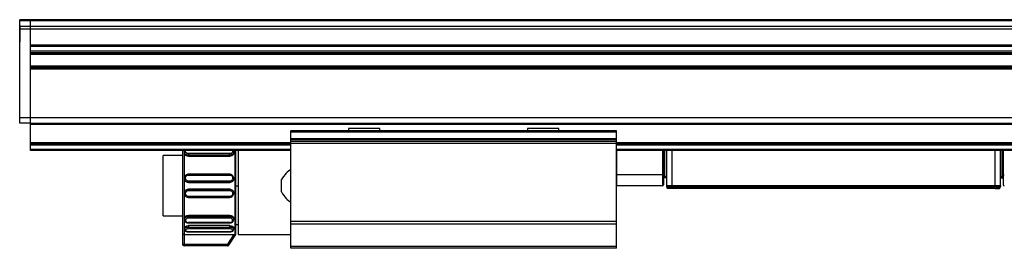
# Model space of a CAD drawing. Header units: millimetres. Extents: x -741 to 2398, y 394 to 730.
# Tile 3 of 10: x 59 to 240, y 539 to 581. Entities that reach past the tile are written whole.
import ezdxf

# ---------------------------------------------------------------- set-up
doc = ezdxf.new("R2010")
doc.units = ezdxf.units.MM

# ---------------------------------------------------------------- blocks, each defined once
blk = doc.blocks.new('Drawing View2')
at = {"color": 7, "linetype": 'Continuous', "lineweight": 25}
for p, q in [((-248, 31.15), (-250, 31.15)), ((-250, 30.96), (-250, 31.15)), ((-248, 30.96), (-250, 30.96)), ((-250, 29.88), (-250, 30.96)), ((-248, 30.96), (-248, 31.15)), ((48, 31.15), (-248, 31.15)), ((-248, 30.96), (-248, 31.15)), ((-248, 30.96), (-248, 30.96)), ((48, 30.96), (-248, 30.96)), ((-248, 29.88), (-248, 30.96)), ((-250, 30.07), (-250.01, 30.07)), ((-250.01, 30.07), (-250.01, 27.07)), ((-250, 29.43), (-250, 29.88)), ((-248, 29.88), (-250, 29.88)), ((-248, 29.43), (-250, 29.43)), ((-250, 13.07), (-250, 29.43)), ((-248, 29.43), (-248, 29.88)), ((48, 29.88), (-248, 29.88)), ((-248, 13.07), (-248, 29.43)), ((48, 29.43), (-248, 29.43)), ((-248, 26.48), (-248, 29.43)), ((-250.01, 27.07), (-250, 27.07)), ((48, 26.48), (-248, 26.48)), ((48, 26.23), (-248, 26.23)), ((-248, 25.33), (-248, 26.23)), ((48, 25.33), (-248, 25.33)), ((48, 25.08), (-248, 25.08)), ((48, 24.99), (-248, 24.99)), ((48, 24.74), (-248, 24.74)), ((48, 22.62), (-248, 22.62)), ((48, 22.37), (-248, 22.37)), ((48, 22.28), (-248, 22.28)), ((48, 22.03), (-248, 22.03)), ((-248, 13.06), (-248, 22.03)), ((-248, 13.07), (-250, 13.07)), ((-250, 12.07), (-250, 13.07)), ((48, 13.06), (-248, 13.06)), ((-248, 12.06), (-248, 13.06)), ((-248, 12.07), (-250, 12.07)), ((48, 12.06), (-248, 12.06)), ((-248, 11.86), (-248, 12.06)), ((48, 11.86), (-248, 11.86)), ((-248, 8.46), (-248, 11.86)), ((-189.4, 11.12), (-189.4, 10.67)), ((-183.59, 11.12), (-189.4, 11.12)), ((-183.59, 10.67), (-183.59, 11.12)), ((-156.4, 11.12), (-156.4, 10.67)), ((-150.59, 11.12), (-156.4, 11.12)), ((-150.59, 10.67), (-150.59, 11.12)), ((-140, 10.66), (-200, 10.66)), ((-200, 10.46), (-200, 10.66)), ((-200, 9.2), (-200, 10.46)), ((-140, 10.46), (-200, 10.46)), ((-140, 9.2), (-200, 9.2)), ((-200, 9.06), (-200, 9.2)), ((-189.4, 10.67), (-189.4, 10.66)), ((-183.59, 10.67), (-189.4, 10.67)), ((-183.6, 10.66), (-183.59, 10.67)), ((-156.4, 10.67), (-156.4, 10.66)), ((-150.59, 10.67), (-156.4, 10.67)), ((-150.6, 10.66), (-150.59, 10.67)), ((-140, 10.46), (-140, 10.66)), ((-140, 9.2), (-140, 10.46)), ((-140, 9.06), (-140, 9.2)), ((-248, 8.26), (-248, 8.46)), ((-200, 8.46), (-248, 8.46)), ((-200, 8.26), (-248, 8.26)), ((-248, 8.06), (-248, 8.26)), ((-248, 7.26), (-248, 8.06)), ((-200, 8.06), (-248, 8.06)), ((-140, 9.06), (-200, 9.06)), ((-200, 8.75), (-200, 9.06)), ((-140, 8.75), (-200, 8.75)), ((-200, 8.35), (-200, 8.75)), ((-140, 8.35), (-200, 8.35)), ((-200, -6), (-200, 8.35)), ((-140, 8.75), (-140, 9.06)), ((-140, 8.35), (-140, 8.75)), ((-60, 8.46), (-140, 8.46)), ((-140, -6), (-140, 8.35)), ((-60, 8.26), (-140, 8.26)), ((-60, 8.06), (-140, 8.06)), ((-248, 7.06), (-248, 7.26)), ((-200, 7.26), (-248, 7.26)), ((-200, 7.06), (-248, 7.06)), ((-220, 6.12), (-223.53, 6.12)), ((-223.53, -4.98), (-223.53, 6.12)), ((-220, 7.06), (-220, -8.2)), ((-219.65, 6.8), (-219.65, 6.6)), ((-211.3, 6.5), (-218.9, 6.5)), ((-211.3, 6.22), (-218.9, 6.22)), ((-218.9, 6.22), (-218.9, 6.02)), ((-218.9, 6.02), (-211.3, 6.02)), ((-211.3, 6.02), (-211.3, 6.22)), ((-210.55, 6.6), (-210.55, 6.8)), ((-210.28, -8.5), (-210.28, 7.06)), ((-210.18, -8.38), (-210.18, 7.06)), ((-209.73, 7.06), (-209.73, 0.47)), ((-60, 7.26), (-140, 7.26)), ((-60, 7.06), (-140, 7.06)), ((-139.9, 2.56), (-139.9, 7.06)), ((-131.5, 7.06), (-131.5, 2.56)), ((-131.3, 7.06), (-131.3, 2.56)), ((-131.1, 2.26), (-131.1, 7.06)), ((-130.8, 7.06), (-130.8, 0.63)), ((-129.8, 7.06), (-129.8, 0.63)), ((-70.2, 0.63), (-70.2, 7.06)), ((-69.2, 0.63), (-69.2, 7.06)), ((-68.9, 2.26), (-68.9, 7.06)), ((-68.7, 7.06), (-68.7, 2.56)), ((-219.65, 1.96), (-219.65, 1.91)), ((-219.65, 1.93), (-219.65, 1.96)), ((-211.3, 2.7), (-218.9, 2.7)), ((-218.9, 2.54), (-211.3, 2.54)), ((-210.55, 1.91), (-210.55, 1.96)), ((-140, 2.56), (-139.9, 2.56)), ((-131.5, 2.56), (-139.9, 2.56)), ((-139.9, 0.56), (-139.9, 2.56)), ((-131.5, 2.56), (-131.5, 0.56)), ((-131.3, 2.56), (-131.5, 2.56)), ((-131.3, 2.56), (-131.3, 0.76)), ((-131.1, 2.26), (-131.3, 2.26)), ((-131.1, 2.06), (-131.1, 2.26)), ((-130.8, 2.26), (-131.1, 2.26)), ((-130.8, 2.06), (-131.1, 2.06)), ((-69.2, 2.26), (-68.9, 2.26)), ((-69.2, 2.06), (-68.9, 2.06)), ((-68.9, 2.26), (-68.7, 2.26)), ((-68.9, 2.06), (-68.9, 2.26)), ((-68.7, 2.56), (-68.7, 0.76)), ((-68.7, 2.56), (-68.5, 2.56)), ((-211.3, 1.43), (-218.9, 1.43)), ((-211.3, 1.21), (-218.9, 1.21)), ((-218.9, 1.21), (-218.9, 1.17)), ((-218.9, 1.17), (-211.3, 1.17)), ((-211.3, 1.17), (-211.3, 1.21)), ((-209.73, 0.49), (-210.18, 0.49)), ((-209.73, 0.47), (-209.73, -8.43)), ((-201.73, -0.57), (-201.73, 1.71)), ((-131.5, 0.56), (-139.9, 0.56)), ((-130.78, 0.5), (-130.71, 0.21)), ((-129.8, 0.21), (-130.71, 0.21)), ((-129.8, 0.06), (-130.51, 0.06)), ((-129.8, 0.63), (-70.2, 0.63)), ((-129.8, 0.63), (-129.8, 0.5)), ((-129.8, 0.44), (-129.8, 0.5)), ((-129.8, 0.5), (-70.2, 0.5)), ((-129.8, 0.21), (-129.8, 0.44)), ((-70.26, 0.21), (-129.8, 0.21)), ((-70.26, 0.06), (-129.8, 0.06)), ((-70.26, 0.21), (-70.2, 0.21)), ((-70.26, 0.06), (-70.26, 0.21)), ((-70.2, 0.06), (-70.26, 0.06)), ((-70.2, 0.63), (-70.2, 0.5)), ((-70.2, 0.63), (-70.17, 0.63)), ((-70.2, 0.5), (-70.18, 0.5)), ((-70.2, 0.44), (-70.18, 0.5)), ((-70.2, 0.21), (-70.2, 0.44)), ((-70.2, 0.21), (-69.29, 0.21)), ((-70.17, 0.63), (-70.18, 0.5)), ((-69.23, 0.44), (-69.3, 0.21)), ((-69.29, 0.21), (-69.3, 0.21)), ((-69.29, 0.21), (-69.23, 0.44)), ((-69.23, 0.44), (-69.22, 0.5)), ((-69.2, 0.63), (-69.22, 0.5)), ((-69.22, 0.5), (-69.22, 0.5)), ((-69.2, 0.63), (-69.2, 0.63)), ((-219.65, -0.78), (-219.65, -0.82)), ((-219.65, -0.82), (-219.65, -0.8)), ((-218.9, -0.03), (-218.9, -0.08)), ((-211.3, -0.03), (-218.9, -0.03)), ((-218.9, -0.08), (-211.3, -0.08)), ((-218.9, -0.29), (-211.3, -0.29)), ((-211.3, -1.4), (-218.9, -1.4)), ((-218.9, -1.56), (-211.3, -1.56)), ((-211.3, -0.08), (-211.3, -0.03)), ((-210.55, -0.82), (-210.55, -0.78)), ((-223.53, -4.98), (-220, -4.98)), ((-211.3, -4.88), (-218.9, -4.88)), ((-218.9, -4.88), (-218.9, -5.09)), ((-218.9, -5.09), (-211.3, -5.09)), ((-218.9, -5.36), (-211.3, -5.36)), ((-211.3, -5.09), (-211.3, -4.88)), ((-219.65, -5.46), (-219.65, -5.66)), ((-219.65, -7.19), (-219.65, -7.45)), ((-211.3, -6.2), (-218.9, -6.2)), ((-218.9, -6.26), (-211.3, -6.26)), ((-211.3, -6.77), (-218.9, -6.77)), ((-218.9, -6.77), (-218.9, -7.04)), ((-218.9, -7.04), (-211.3, -7.04)), ((-211.3, -7.04), (-211.3, -6.77)), ((-210.55, -5.66), (-210.55, -5.46)), ((-210.55, -7.45), (-210.55, -7.19)), ((-210.18, -6.58), (-209.73, -6.58)), ((-140, -6), (-200, -6)), ((-200, -6.52), (-200, -6)), ((-140, -6.52), (-200, -6.52)), ((-200, -10.58), (-200, -6.52)), ((-140, -6.52), (-140, -6)), ((-140, -10.58), (-140, -6.52)), ((-220, -8.2), (-220, -10.18)), ((-210.62, -8.48), (-219.7, -8.48)), ((-219.7, -8.48), (-219.7, -10.18)), ((-218.9, -7.31), (-211.3, -7.31)), ((-211.3, -7.9), (-218.9, -7.9)), ((-218.9, -7.92), (-211.3, -7.92)), ((-210.62, -8.48), (-211.72, -10.18)), ((-211.47, -10.34), (-210.28, -8.5)), ((-211.45, -10.34), (-210.18, -8.38)), ((-209.73, -8.43), (-200, -8.43)), ((-219.7, -10.18), (-211.72, -10.18)), ((-211.72, -10.48), (-219.7, -10.48)), ((-211.72, -10.48), (-211.72, -10.18)), ((-140, -10.58), (-200, -10.58)), ((-200, -10.94), (-200, -10.58)), ((-140, -10.94), (-140, -10.58)), ((-140, -10.94), (-200, -10.94))]:
    blk.add_line(p, q, dxfattribs=at)
at = {"color": 7, "linetype": 'Continuous', "lineweight": 25, "flags": 128}
for points in [[(-219.7, 7.06), (-219.7, 6.64), (-219.7, 5.59), (-219.7, 4.43), (-219.7, 3.19), (-219.7, 1.89), (-219.7, 0.57), (-219.7, -0.76), (-219.7, -2.05), (-219.7, -3.29), (-219.7, -4.45), (-219.7, -5.5), (-219.7, -6.43), (-219.7, -7.2), (-219.7, -7.81), (-219.7, -8.24), (-219.7, -8.48)], [(-140, 0.57), (-140, 0.57), (-139.9, 0.56)], [(-220, -10.18), (-219.99, -10.18), (-219.98, -10.18), (-219.95, -10.18), (-219.91, -10.18), (-219.87, -10.18), (-219.81, -10.18), (-219.76, -10.18), (-219.7, -10.18)], [(-219.7, -10.18), (-219.7, -10.24), (-219.7, -10.29), (-219.7, -10.34), (-219.7, -10.39), (-219.7, -10.43), (-219.7, -10.45), (-219.7, -10.47), (-219.7, -10.48)]]:
    blk.add_lwpolyline(points, dxfattribs=at)
at = {"color": 7, "linetype": 'Continuous', "lineweight": 25}
for centre, radius, start, end in [((-131.1, 1.86), 0.2, 90, 180), ((-68.9, 1.86), 0.2, 0, 90), ((-131.5, 0.76), 0.2, 270, 0), ((-130.3, 0.63), 0.5, 180, 195), ((-69.7, 0.63), 0.5, 344.9973, 0), ((-68.5, 0.76), 0.2, 180, 270), ((-219.7, -10.18), 0.3, 180, 270), ((-211.72, -10.18), 0.3, 270.0085, 327.0566), ((-211.46, -1.61), 8.73, 269.9608, 270.0593)]:
    blk.add_arc(centre, radius, start, end, dxfattribs=at)
for points, knots in [([(-219.56, 7.06), (-219.58, 7.04), (-219.64, 6.96), (-219.65, 6.86), (-219.65, 6.79)], [0, 0, 0, 0, 0.251192, 1, 1, 1, 1]), ([(-218.9, 6.22), (-218.98, 6.23), (-219.12, 6.24), (-219.3, 6.31), (-219.44, 6.39), (-219.54, 6.49), (-219.63, 6.63), (-219.64, 6.73), (-219.65, 6.79)], [0, 0, 0, 0, 0.216063, 0.350095, 0.501175, 0.652132, 0.786044, 1, 1, 1, 1]), ([(-218.9, 6.02), (-219, 6.02), (-219.19, 6.04), (-219.44, 6.18), (-219.62, 6.37), (-219.64, 6.52), (-219.65, 6.6)], [0, 0, 0, 0, 0.250014, 0.500108, 0.750297, 1, 1, 1, 1]), ([(-218.9, 6.5), (-218.97, 6.5), (-219.12, 6.52), (-219.3, 6.62), (-219.42, 6.76), (-219.47, 6.92), (-219.43, 7.02), (-219.42, 7.06)], [0, 0, 0, 0, 0.205649, 0.412154, 0.619901, 0.828495, 1, 1, 1, 1]), ([(-210.78, 7.06), (-210.77, 7.02), (-210.73, 6.92), (-210.78, 6.76), (-210.9, 6.62), (-211.08, 6.52), (-211.23, 6.5), (-211.3, 6.5)], [0, 0, 0, 0, 0.17151, 0.380104, 0.587851, 0.794359, 1, 1, 1, 1]), ([(-210.55, 6.79), (-210.56, 6.73), (-210.57, 6.63), (-210.66, 6.49), (-210.76, 6.39), (-210.9, 6.31), (-211.08, 6.24), (-211.22, 6.23), (-211.3, 6.22)], [0, 0, 0, 0, 0.213173, 0.347235, 0.498344, 0.649835, 0.784085, 1, 1, 1, 1]), ([(-210.55, 6.6), (-210.56, 6.52), (-210.58, 6.38), (-210.76, 6.18), (-211.01, 6.04), (-211.2, 6.02), (-211.3, 6.02)], [0, 0, 0, 0, 0.249179, 0.499184, 0.75158, 1, 1, 1, 1]), ([(-210.55, 6.79), (-210.55, 6.86), (-210.56, 6.96), (-210.62, 7.04), (-210.64, 7.06)], [0, 0, 0, 0, 0.748869, 1, 1, 1, 1]), ([(-218.9, 2.69), (-218.96, 2.69), (-219.07, 2.68), (-219.23, 2.62), (-219.37, 2.54), (-219.51, 2.39), (-219.64, 2.18), (-219.64, 2), (-219.65, 1.91)], [0, 0, 0, 0, 0.145358, 0.284826, 0.418631, 0.546815, 0.785054, 1, 1, 1, 1]), ([(-218.9, 1.21), (-218.98, 1.22), (-219.12, 1.23), (-219.3, 1.32), (-219.44, 1.43), (-219.54, 1.56), (-219.63, 1.73), (-219.64, 1.86), (-219.65, 1.93)], [0, 0, 0, 0, 0.220078, 0.356813, 0.511054, 0.665166, 0.801859, 1, 1, 1, 1]), ([(-218.9, 1.17), (-219, 1.18), (-219.19, 1.2), (-219.44, 1.37), (-219.62, 1.62), (-219.64, 1.82), (-219.65, 1.91)], [0, 0, 0, 0, 0.249102, 0.500264, 0.751374, 1, 1, 1, 1]), ([(-218.9, 1.43), (-218.97, 1.44), (-219.12, 1.45), (-219.3, 1.58), (-219.42, 1.77), (-219.46, 1.99), (-219.42, 2.2), (-219.3, 2.39), (-219.12, 2.51), (-218.97, 2.53), (-218.9, 2.54)], [0, 0, 0, 0, 0.124106, 0.248734, 0.374111, 0.499999, 0.625886, 0.751263, 0.875889, 1, 1, 1, 1]), ([(-218.9, 2.7), (-218.9, 2.7), (-218.9, 2.7), (-218.9, 2.69), (-218.9, 2.69)], [0, 0, 0, 0, 0.873128, 1, 1, 1, 1]), ([(-218.9, 2.69), (-218.9, 2.68), (-218.9, 2.67), (-218.9, 2.61), (-218.9, 2.56), (-218.9, 2.54)], [0, 0, 0, 0, 0.313098, 0.656549, 1, 1, 1, 1]), ([(-211.3, 2.69), (-211.3, 2.69), (-211.3, 2.7), (-211.3, 2.7), (-211.3, 2.7)], [0, 0, 0, 0, 0.126879, 1, 1, 1, 1]), ([(-210.55, 1.91), (-210.56, 2), (-210.56, 2.18), (-210.69, 2.39), (-210.83, 2.54), (-210.97, 2.62), (-211.13, 2.68), (-211.24, 2.69), (-211.3, 2.69)], [0, 0, 0, 0, 0.214956, 0.453198, 0.581381, 0.715184, 0.854648, 1, 1, 1, 1]), ([(-211.3, 2.54), (-211.3, 2.56), (-211.3, 2.61), (-211.3, 2.67), (-211.3, 2.68), (-211.3, 2.69)], [0, 0, 0, 0, 0.343452, 0.686904, 1, 1, 1, 1]), ([(-211.3, 2.54), (-211.23, 2.53), (-211.08, 2.51), (-210.9, 2.39), (-210.78, 2.2), (-210.74, 1.99), (-210.78, 1.77), (-210.9, 1.58), (-211.08, 1.45), (-211.23, 1.44), (-211.3, 1.43)], [0, 0, 0, 0, 0.1241105, 0.2487374, 0.374114, 0.5000014, 0.6258894, 0.7512656, 0.8758944, 1, 1, 1, 1]), ([(-210.55, 1.93), (-210.56, 1.86), (-210.57, 1.73), (-210.66, 1.56), (-210.76, 1.43), (-210.9, 1.32), (-211.08, 1.23), (-211.22, 1.22), (-211.3, 1.21)], [0, 0, 0, 0, 0.19767, 0.334373, 0.48846, 0.642936, 0.77983, 1, 1, 1, 1]), ([(-210.55, 1.91), (-210.56, 1.82), (-210.58, 1.62), (-210.76, 1.37), (-211.01, 1.2), (-211.2, 1.18), (-211.3, 1.17)], [0, 0, 0, 0, 0.249179, 0.499184, 0.75158, 1, 1, 1, 1]), ([(-200, 3.6), (-200.31, 3.38), (-201.01, 2.87), (-201.47, 2.12), (-201.73, 1.71)], [0, 0, 0, 0, 0.441864, 1, 1, 1, 1]), ([(-69.23, 0.44), (-69.23, 0.44), (-69.23, 0.44), (-69.28, 0.39), (-69.44, 0.39), (-69.68, 0.39), (-69.95, 0.41), (-70.13, 0.43), (-70.2, 0.44), (-70.2, 0.44)], [0, 0, 0, 0, 0.00838, 0.215096, 0.420201, 0.640887, 0.860698, 0.99159, 1, 1, 1, 1]), ([(-70.18, 0.5), (-70.11, 0.49), (-69.98, 0.46), (-69.73, 0.43), (-69.48, 0.42), (-69.27, 0.44), (-69.24, 0.48), (-69.22, 0.5)], [0, 0, 0, 0, 0.139156, 0.274781, 0.534321, 0.76019, 1, 1, 1, 1]), ([(-70.17, 0.63), (-70.1, 0.63), (-69.96, 0.62), (-69.71, 0.61), (-69.45, 0.6), (-69.25, 0.61), (-69.22, 0.62), (-69.2, 0.63)], [0, 0, 0, 0, 0.139128, 0.274743, 0.534322, 0.760243, 1, 1, 1, 1]), ([(-69.37, 0.1), (-69.35, 0.12), (-69.32, 0.15), (-69.3, 0.19), (-69.29, 0.21)], [0, 0, 0, 0, 0.513503, 1, 1, 1, 1]), ([(-219.65, -0.78), (-219.64, -0.68), (-219.62, -0.49), (-219.44, -0.24), (-219.19, -0.06), (-219, -0.04), (-218.9, -0.03)], [0, 0, 0, 0, 0.2488116, 0.5000863, 0.7512153, 1, 1, 1, 1]), ([(-219.65, -0.8), (-219.64, -0.72), (-219.63, -0.59), (-219.54, -0.43), (-219.44, -0.29), (-219.3, -0.19), (-219.12, -0.1), (-218.98, -0.09), (-218.9, -0.08)], [0, 0, 0, 0, 0.198144, 0.334823, 0.488896, 0.643026, 0.779732, 1, 1, 1, 1]), ([(-219.65, -0.78), (-219.64, -0.86), (-219.64, -1.05), (-219.51, -1.26), (-219.37, -1.4), (-219.23, -1.49), (-219.07, -1.55), (-218.96, -1.55), (-218.9, -1.56)], [0, 0, 0, 0, 0.214964, 0.45321, 0.581393, 0.715196, 0.854656, 1, 1, 1, 1]), ([(-218.9, -1.4), (-218.97, -1.4), (-219.12, -1.38), (-219.3, -1.25), (-219.42, -1.07), (-219.46, -0.85), (-219.42, -0.63), (-219.3, -0.45), (-219.12, -0.32), (-218.97, -0.3), (-218.9, -0.29)], [0, 0, 0, 0, 0.124106, 0.248734, 0.374111, 0.499999, 0.625886, 0.751263, 0.875889, 1, 1, 1, 1]), ([(-218.9, -1.4), (-218.9, -1.43), (-218.9, -1.48), (-218.9, -1.53), (-218.9, -1.55), (-218.9, -1.56)], [0, 0, 0, 0, 0.3434541, 0.6869082, 1, 1, 1, 1]), ([(-218.9, -1.56), (-218.9, -1.56), (-218.9, -1.56), (-218.9, -1.56), (-218.9, -1.56)], [0, 0, 0, 0, 0.126904, 1, 1, 1, 1]), ([(-211.3, -0.03), (-211.2, -0.04), (-211.01, -0.06), (-210.75, -0.24), (-210.6, -0.48), (-210.53, -0.68), (-210.55, -0.78), (-210.55, -0.78)], [0, 0, 0, 0, 0.248209, 0.49872, 0.749554, 0.999745, 1, 1, 1, 1]), ([(-211.3, -0.08), (-211.22, -0.09), (-211.08, -0.1), (-210.9, -0.19), (-210.76, -0.29), (-210.66, -0.42), (-210.57, -0.59), (-210.56, -0.72), (-210.55, -0.8)], [0, 0, 0, 0, 0.220292, 0.356918, 0.510908, 0.664949, 0.801561, 1, 1, 1, 1]), ([(-211.3, -0.29), (-211.23, -0.3), (-211.08, -0.32), (-210.9, -0.45), (-210.78, -0.63), (-210.74, -0.85), (-210.78, -1.07), (-210.9, -1.25), (-211.08, -1.38), (-211.23, -1.4), (-211.3, -1.4)], [0, 0, 0, 0, 0.124111, 0.248737, 0.374114, 0.500001, 0.625889, 0.751266, 0.875894, 1, 1, 1, 1]), ([(-211.3, -1.56), (-211.24, -1.55), (-211.13, -1.55), (-210.97, -1.49), (-210.83, -1.4), (-210.69, -1.26), (-210.56, -1.05), (-210.56, -0.86), (-210.55, -0.78)], [0, 0, 0, 0, 0.145338, 0.284794, 0.418594, 0.546777, 0.785027, 1, 1, 1, 1]), ([(-211.3, -1.56), (-211.3, -1.55), (-211.3, -1.53), (-211.3, -1.48), (-211.3, -1.43), (-211.3, -1.4)], [0, 0, 0, 0, 0.31309, 0.656545, 1, 1, 1, 1]), ([(-211.3, -1.56), (-211.3, -1.56), (-211.3, -1.56), (-211.3, -1.56), (-211.3, -1.56)], [0, 0, 0, 0, 0.873089, 1, 1, 1, 1]), ([(-210.55, -0.8), (-210.55, -0.8), (-210.55, -0.81), (-210.55, -0.82), (-210.55, -0.82)], [0, 0, 0, 0, 0.959324, 1, 1, 1, 1]), ([(-201.73, -0.57), (-201.47, -0.99), (-201.01, -1.74), (-200.31, -2.24), (-200, -2.47)], [0, 0, 0, 0, 0.558136, 1, 1, 1, 1]), ([(-219.65, -5.46), (-219.65, -5.46), (-219.67, -5.39), (-219.61, -5.23), (-219.45, -5.05), (-219.2, -4.9), (-219, -4.89), (-218.9, -4.88)], [0, 0, 0, 0, 0.000173, 0.250201, 0.500485, 0.749353, 1, 1, 1, 1]), ([(-219.65, -5.66), (-219.64, -5.59), (-219.63, -5.49), (-219.54, -5.36), (-219.44, -5.25), (-219.3, -5.17), (-219.12, -5.1), (-218.99, -5.09), (-218.9, -5.09)], [0, 0, 0, 0, 0.2133222, 0.3474501, 0.4988105, 0.6485148, 0.7820923, 1, 1, 1, 1]), ([(-218.9, -5.36), (-218.97, -5.37), (-219.11, -5.38), (-219.29, -5.48), (-219.42, -5.62), (-219.46, -5.79), (-219.42, -5.95), (-219.3, -6.09), (-219.12, -6.18), (-218.97, -6.2), (-218.9, -6.2)], [0, 0, 0, 0, 0.120411, 0.243943, 0.369922, 0.495539, 0.623004, 0.749648, 0.875959, 1, 1, 1, 1]), ([(-211.3, -4.88), (-211.2, -4.89), (-211.01, -4.9), (-210.76, -5.04), (-210.6, -5.23), (-210.53, -5.39), (-210.55, -5.46), (-210.55, -5.46)], [0, 0, 0, 0, 0.246617, 0.493096, 0.743351, 0.993712, 1, 1, 1, 1]), ([(-211.3, -5.09), (-211.21, -5.1), (-211.08, -5.11), (-210.9, -5.17), (-210.76, -5.26), (-210.66, -5.36), (-210.57, -5.49), (-210.56, -5.6), (-210.55, -5.66)], [0, 0, 0, 0, 0.219133, 0.35233, 0.500989, 0.651984, 0.785924, 1, 1, 1, 1]), ([(-211.3, -6.2), (-211.23, -6.2), (-211.09, -6.19), (-210.91, -6.1), (-210.78, -5.96), (-210.74, -5.8), (-210.78, -5.63), (-210.9, -5.49), (-211.08, -5.38), (-211.23, -5.37), (-211.3, -5.36)], [0, 0, 0, 0, 0.1205057, 0.2440238, 0.3699657, 0.4955626, 0.6231292, 0.7497609, 0.8759992, 1, 1, 1, 1]), ([(-219.65, -7.19), (-219.65, -7.19), (-219.67, -7.14), (-219.6, -7.03), (-219.45, -6.89), (-219.19, -6.79), (-219, -6.78), (-218.9, -6.77)], [0, 0, 0, 0, 0.0001313, 0.2499367, 0.5001477, 0.7501711, 1, 1, 1, 1]), ([(-219.65, -5.65), (-219.64, -5.73), (-219.62, -5.88), (-219.5, -6.04), (-219.36, -6.15), (-219.22, -6.21), (-219.07, -6.25), (-218.96, -6.26), (-218.9, -6.26)], [0, 0, 0, 0, 0.212155, 0.450931, 0.57982, 0.71431, 0.854301, 1, 1, 1, 1]), ([(-219.65, -7.45), (-219.64, -7.4), (-219.63, -7.33), (-219.54, -7.23), (-219.44, -7.16), (-219.3, -7.1), (-219.12, -7.05), (-218.98, -7.05), (-218.9, -7.04)], [0, 0, 0, 0, 0.214361, 0.348199, 0.499175, 0.650453, 0.784492, 1, 1, 1, 1]), ([(-218.9, -6.2), (-218.9, -6.22), (-218.9, -6.25), (-218.9, -6.27), (-218.9, -6.26), (-218.9, -6.26)], [0, 0, 0, 0, 0.482354, 0.964708, 1, 1, 1, 1]), ([(-211.3, -6.26), (-211.24, -6.26), (-211.13, -6.25), (-210.98, -6.21), (-210.85, -6.15), (-210.7, -6.04), (-210.58, -5.88), (-210.56, -5.73), (-210.55, -5.66)], [0, 0, 0, 0, 0.14491, 0.28432, 0.418447, 0.547204, 0.78643, 1, 1, 1, 1]), ([(-211.3, -6.26), (-211.3, -6.26), (-211.3, -6.27), (-211.3, -6.25), (-211.3, -6.22), (-211.3, -6.2)], [0, 0, 0, 0, 0.043216, 0.521608, 1, 1, 1, 1]), ([(-211.3, -6.77), (-211.2, -6.78), (-211.01, -6.79), (-210.75, -6.89), (-210.6, -7.03), (-210.53, -7.14), (-210.55, -7.19), (-210.55, -7.19)], [0, 0, 0, 0, 0.248209, 0.49872, 0.749553, 0.999745, 1, 1, 1, 1]), ([(-211.3, -7.04), (-211.22, -7.05), (-211.08, -7.05), (-210.9, -7.1), (-210.76, -7.16), (-210.66, -7.23), (-210.57, -7.33), (-210.56, -7.4), (-210.55, -7.45)], [0, 0, 0, 0, 0.215632, 0.349369, 0.500102, 0.650886, 0.784608, 1, 1, 1, 1]), ([(-219.7, -8.48), (-219.74, -8.44), (-219.8, -8.38), (-219.89, -8.3), (-219.95, -8.24), (-219.99, -8.2), (-220, -8.2), (-220, -8.2)], [0, 0, 0, 0, 0.267546, 0.492406, 0.671733, 0.84459, 1, 1, 1, 1]), ([(-219.65, -7.44), (-219.64, -7.5), (-219.62, -7.63), (-219.49, -7.76), (-219.34, -7.84), (-219.21, -7.88), (-219.06, -7.91), (-218.95, -7.92), (-218.9, -7.92)], [0, 0, 0, 0, 0.218151, 0.459617, 0.58805, 0.720834, 0.858007, 1, 1, 1, 1]), ([(-218.9, -7.9), (-218.97, -7.89), (-219.12, -7.88), (-219.3, -7.82), (-219.42, -7.73), (-219.46, -7.62), (-219.42, -7.5), (-219.3, -7.4), (-219.12, -7.32), (-218.97, -7.31), (-218.9, -7.31)], [0, 0, 0, 0, 0.1241105, 0.2487374, 0.374114, 0.5000014, 0.6258894, 0.7512656, 0.8758944, 1, 1, 1, 1]), ([(-218.9, -7.9), (-218.9, -7.91), (-218.9, -7.92), (-218.9, -7.92), (-218.9, -7.92)], [0, 0, 0, 0, 0.770215, 1, 1, 1, 1]), ([(-211.3, -7.31), (-211.23, -7.31), (-211.08, -7.32), (-210.9, -7.4), (-210.78, -7.5), (-210.74, -7.62), (-210.78, -7.73), (-210.9, -7.82), (-211.08, -7.88), (-211.23, -7.89), (-211.3, -7.9)], [0, 0, 0, 0, 0.1241105, 0.2487374, 0.374114, 0.5000014, 0.6258894, 0.7512656, 0.8758944, 1, 1, 1, 1]), ([(-211.3, -7.92), (-211.25, -7.92), (-211.14, -7.91), (-210.99, -7.88), (-210.86, -7.84), (-210.71, -7.76), (-210.58, -7.63), (-210.56, -7.5), (-210.55, -7.44)], [0, 0, 0, 0, 0.141979, 0.279144, 0.411926, 0.540358, 0.781831, 1, 1, 1, 1]), ([(-211.3, -7.92), (-211.3, -7.92), (-211.3, -7.92), (-211.3, -7.91), (-211.3, -7.9)], [0, 0, 0, 0, 0.229785, 1, 1, 1, 1]), ([(-210.28, -8.5), (-210.28, -8.5), (-210.28, -8.5), (-210.3, -8.5), (-210.33, -8.49), (-210.38, -8.49), (-210.47, -8.48), (-210.57, -8.48), (-210.62, -8.48)], [0, 0, 0, 0, 0.107501, 0.216773, 0.329066, 0.445532, 0.688974, 1, 1, 1, 1]), ([(-211.72, -10.48), (-211.71, -10.48), (-211.71, -10.48), (-211.71, -10.48), (-211.71, -10.48)], [0, 0, 0, 0, 0.9574474, 1, 1, 1, 1]), ([(-211.71, -10.48), (-211.71, -10.48), (-211.7, -10.48), (-211.7, -10.48), (-211.7, -10.48), (-211.7, -10.48), (-211.7, -10.48), (-211.69, -10.48), (-211.69, -10.48), (-211.67, -10.48), (-211.65, -10.47), (-211.64, -10.47)], [0, 0, 0, 0, 0.122041, 0.498967, 0.687445, 0.781773, 0.83, 0.844817, 0.862339, 0.919194, 1, 1, 1, 1]), ([(-211.64, -10.47), (-211.64, -10.47), (-211.62, -10.47), (-211.57, -10.45), (-211.51, -10.41), (-211.47, -10.37), (-211.46, -10.34)], [0, 0, 0, 0, 0.023651, 0.284273, 0.638313, 1, 1, 1, 1])]:
    blk.add_open_spline(points, degree=3, knots=knots, dxfattribs=at)
for points in [[(-218.9, 6.5), (-218.9, 6.48), (-218.9, 6.43), (-218.9, 6.36), (-218.9, 6.28), (-218.9, 6.24), (-218.9, 6.22)], [(-211.3, 6.22), (-211.3, 6.24), (-211.3, 6.28), (-211.3, 6.36), (-211.3, 6.43), (-211.3, 6.48), (-211.3, 6.5)], [(-218.9, 1.43), (-218.9, 1.4), (-218.9, 1.35), (-218.9, 1.28), (-218.9, 1.23), (-218.9, 1.22), (-218.9, 1.21)], [(-211.3, 1.21), (-211.3, 1.22), (-211.3, 1.23), (-211.3, 1.28), (-211.3, 1.35), (-211.3, 1.4), (-211.3, 1.43)], [(-130.8, 0.63), (-130.78, 0.63), (-130.75, 0.63), (-130.52, 0.63), (-130.19, 0.63), (-129.93, 0.63), (-129.8, 0.63)], [(-130.78, 0.5), (-130.77, 0.5), (-130.74, 0.5), (-130.51, 0.5), (-130.19, 0.5), (-129.93, 0.5), (-129.8, 0.5)], [(-130.51, 0.06), (-130.53, 0.07), (-130.58, 0.07), (-130.64, 0.1), (-130.68, 0.15), (-130.7, 0.19), (-130.71, 0.21)], [(-129.8, 0.06), (-129.8, 0.07), (-129.8, 0.07), (-129.8, 0.1), (-129.8, 0.15), (-129.8, 0.19), (-129.8, 0.21)], [(-70.2, 0.06), (-70.2, 0.07), (-70.2, 0.07), (-70.2, 0.1), (-70.2, 0.15), (-70.2, 0.19), (-70.2, 0.21)], [(-70.2, 0.06), (-70.11, 0.06), (-69.92, 0.06), (-69.68, 0.06), (-69.52, 0.06), (-69.5, 0.06), (-69.49, 0.06)], [(-69.49, 0.06), (-69.47, 0.07), (-69.42, 0.07), (-69.36, 0.1), (-69.32, 0.15), (-69.3, 0.19), (-69.29, 0.21)], [(-218.9, -0.08), (-218.9, -0.08), (-218.9, -0.1), (-218.9, -0.15), (-218.9, -0.22), (-218.9, -0.27), (-218.9, -0.29)], [(-211.3, -0.29), (-211.3, -0.27), (-211.3, -0.22), (-211.3, -0.15), (-211.3, -0.1), (-211.3, -0.08), (-211.3, -0.08)], [(-218.9, -5.09), (-218.9, -5.11), (-218.9, -5.15), (-218.9, -5.22), (-218.9, -5.3), (-218.9, -5.34), (-218.9, -5.36)], [(-211.3, -5.36), (-211.3, -5.34), (-211.3, -5.3), (-211.3, -5.22), (-211.3, -5.15), (-211.3, -5.11), (-211.3, -5.09)], [(-218.9, -7.04), (-218.9, -7.06), (-218.9, -7.11), (-218.9, -7.19), (-218.9, -7.26), (-218.9, -7.29), (-218.9, -7.31)], [(-211.3, -7.31), (-211.3, -7.29), (-211.3, -7.26), (-211.3, -7.19), (-211.3, -7.11), (-211.3, -7.06), (-211.3, -7.04)], [(-211.72, -10.18), (-211.69, -10.2), (-211.62, -10.24), (-211.54, -10.29), (-211.48, -10.33), (-211.47, -10.34), (-211.47, -10.34)]]:
    blk.add_open_spline(points, degree=3, dxfattribs=at)

msp = doc.modelspace()

# ---------------------------------------------------------------- block references
at = {"color": 7, "linetype": 'Continuous', "lineweight": 25}
msp.add_blockref('Drawing View2', (308.72, 549.58), dxfattribs=at)

doc.saveas('drawing.dxf')
